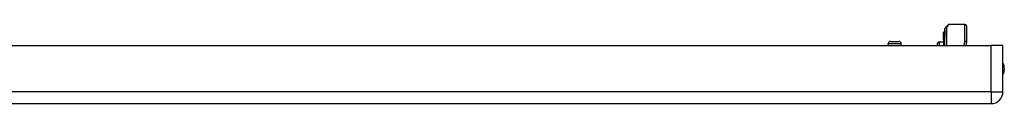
# Model space of a CAD drawing. Header units: inches. Extents: x 7 to 174, y 10 to 93.
# Tile 30 of 132: x 29.04 to 42.57, y 11.41 to 12.5. Entities that reach past the tile are written whole.
import ezdxf

# ---------------------------------------------------------------- set-up
doc = ezdxf.new("R2010")
doc.units = ezdxf.units.IN
doc.header["$MEASUREMENT"] = 0
doc.layers.add('Visible Edges(ANSI)', color=7, linetype='Continuous', lineweight=25)
doc.layers.add('Visible Tangent Edges(ANSI)', color=7, linetype='Continuous', lineweight=25)

msp = doc.modelspace()

# ---------------------------------------------------------------- linework, layer by layer
at = {"layer": 'Visible Edges(ANSI)'}
for p, q in [((41.757, 12.453), (41.796, 12.492)), ((42.027, 12.498), (41.81, 12.498)), ((42.046, 12.478), (42.046, 12.254)), ((41.737, 12.39), (41.73, 12.393)), ((41.73, 12.392), (41.73, 12.386)), ((41.73, 12.386), (41.73, 12.307)), ((41.748, 12.406), (41.748, 12.414)), ((41.748, 12.406), (41.748, 12.323)), ((41.748, 12.209), (41.748, 12.323)), ((41.751, 12.209), (41.751, 12.439)), ((6.791, 12.209), (42.387, 12.209)), ((40.973, 12.209), (40.973, 12.232)), ((41.004, 12.264), (41.119, 12.264)), ((41.15, 12.209), (41.15, 12.232)), ((41.651, 12.209), (41.651, 12.238)), ((41.67, 12.258), (41.73, 12.26)), ((41.73, 12.307), (41.73, 12.305)), ((41.73, 12.305), (41.73, 12.303)), ((41.73, 12.286), (41.73, 12.303)), ((41.73, 12.286), (41.73, 12.284)), ((41.73, 12.286), (41.73, 12.286)), ((41.73, 12.284), (41.73, 12.209)), ((42.046, 12.251), (42.038, 12.209)), ((42.548, 12.209), (42.387, 12.209)), ((42.548, 11.57), (42.548, 12.209)), ((6.791, 11.409), (42.387, 11.409))]:
    msp.add_line(p, q, dxfattribs=at)
for centre, radius, start, end in [((41.771, 12.439), 0.0197, 135, 180), ((41.81, 12.478), 0.0197, 90, 135), ((42.027, 12.478), 0.0197, 0, 90), ((41.73, 12.392), 0.000394, 70, 180), ((41.74, 12.398), 0.00787, 250, 0), ((41.752, 12.414), 0.00394, 100.0205, 180), ((41.004, 12.232), 0.0315, 90, 180), ((41.119, 12.232), 0.0315, 0, 90), ((41.671, 12.238), 0.02, 92.5, 180), ((42.027, 12.254), 0.0197, 349.0591, 0), ((42.38, 11.886), 0.188, 333.6372, 26.3628), ((42.387, 11.57), 0.161, 270, 0)]:
    msp.add_arc(centre, radius, start, end, dxfattribs=at)
at = {"layer": 'Visible Tangent Edges(ANSI)'}
for p, q in [((41.81, 12.498), (41.771, 12.457)), ((41.771, 12.457), (41.771, 12.209)), ((42.027, 12.265), (42.027, 12.498)), ((41.73, 12.393), (41.73, 12.386)), ((41.73, 12.307), (41.73, 12.386)), ((41.73, 12.386), (41.737, 12.384)), ((41.737, 12.384), (41.737, 12.39)), ((41.737, 12.384), (41.737, 12.3)), ((41.15, 12.232), (40.973, 12.232)), ((41.67, 12.258), (41.67, 12.209)), ((41.73, 12.303), (41.737, 12.3)), ((41.73, 12.286), (41.73, 12.286)), ((41.73, 12.285), (41.73, 12.209)), ((41.737, 12.209), (41.737, 12.3)), ((42.016, 12.209), (42.027, 12.265)), ((42.387, 11.57), (42.387, 12.209)), ((42.387, 11.57), (6.791, 11.57)), ((42.387, 11.57), (42.387, 11.409)), ((42.387, 11.57), (42.548, 11.57))]:
    msp.add_line(p, q, dxfattribs=at)
at = {"layer": 'Visible Tangent Edges(ANSI)', "flags": 128}
for points in [[(41.73, 12.305), (41.73, 12.305), (41.73, 12.305), (41.73, 12.305), (41.73, 12.305), (41.73, 12.306), (41.73, 12.306), (41.73, 12.306), (41.73, 12.306), (41.73, 12.306), (41.73, 12.306), (41.73, 12.306), (41.73, 12.306), (41.73, 12.306), (41.73, 12.306), (41.73, 12.306), (41.73, 12.307), (41.73, 12.307), (41.73, 12.307), (41.73, 12.307), (41.73, 12.307), (41.73, 12.307), (41.73, 12.307), (41.73, 12.307), (41.73, 12.307)], [(41.73, 12.285), (41.73, 12.285), (41.73, 12.285), (41.73, 12.285), (41.73, 12.285), (41.73, 12.285), (41.73, 12.285), (41.73, 12.285), (41.73, 12.285), (41.73, 12.285), (41.73, 12.285), (41.73, 12.285), (41.73, 12.285), (41.73, 12.285), (41.73, 12.285), (41.73, 12.285), (41.73, 12.285), (41.73, 12.285), (41.73, 12.285), (41.73, 12.285), (41.73, 12.285), (41.73, 12.285), (41.73, 12.285), (41.73, 12.286), (41.73, 12.286)]]:
    msp.add_lwpolyline(points, dxfattribs=at)
at = {"layer": 'Visible Tangent Edges(ANSI)'}
for centre, major_axis, ratio, start_param, end_param in [((41.771, 12.439), (-0.0197, 0), 0.91745, 4.712389, 6.283185), ((41.771, 12.439), (-0.0139, 0.0139), 0.852462, 5.41831, 6.283185), ((41.73, 12.386), (-0.000394, 0), 0.969342, 4.363323, 6.283185), ((41.74, 12.391), (0.00787, 0), 0.969342, 4.363323, 6.283185), ((41.752, 12.406), (-0.00394, 0), 0.969342, 4.887279, 6.283185), ((41.752, 12.323), (-0.00394, 0), 0.969342, 4.887279, 6.283185), ((41.73, 12.307), (-0.000394, 0), 0.969342, 4.363323, 6.283185), ((41.73, 12.285), (0.000287, 0.00027), 0.557787, 0.659501, 0.995927), ((41.73, 12.284), (-0.000394, 0), 0.836188, 4.363323, 6.283185), ((41.74, 12.307), (0.00787, 0), 0.969342, 4.363323, 6.283185), ((42.027, 12.254), (0.0197, 0), 0.533433, 0, 1.570796), ((42.027, 12.254), (0.0193, -0.0037), 0.526442, 0, 1.672214)]:
    msp.add_ellipse(centre, major_axis=major_axis, ratio=ratio, start_param=start_param, end_param=end_param, dxfattribs=at)

doc.saveas('drawing.dxf')
